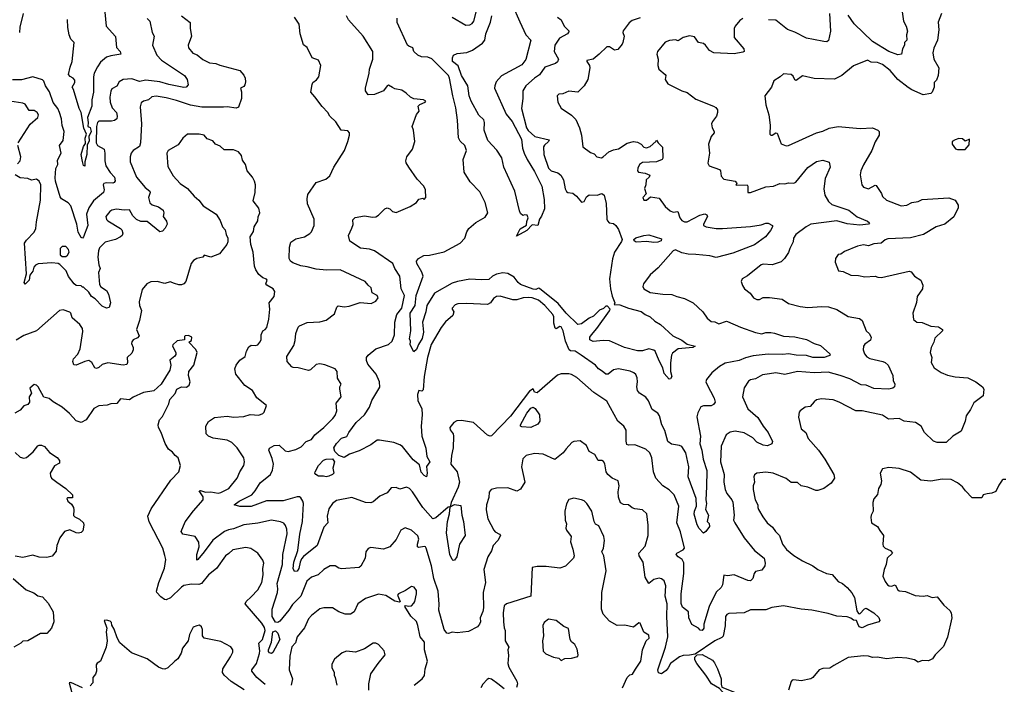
# Model space of a CAD drawing. Extents: x 1246230 to 1426786, y 660032 to 763141.
# Tile 237 of 256: x 1308741 to 1316493, y 732812 to 738045. Entities that reach past the tile are written whole.
import ezdxf

# ---------------------------------------------------------------- set-up
doc = ezdxf.new("R2010")
doc.units = 0

msp = doc.modelspace()

# ---------------------------------------------------------------- linework, layer by layer
at = {"layer": '0CON10XD'}
for points in [[(1308768.8, 738095), (1308742.2, 737987.8), (1308739.5, 737945)], [(1309410.5, 738105), (1309423.3, 737995), (1309495, 737913.3), (1309504.3, 737825.7), (1309532.9, 737795), (1309538, 737775), (1309457.9, 737762.1), (1309425, 737750.8), (1309378.3, 737711.7), (1309354.6, 737675.4), (1309328.6, 737625), (1309321.4, 737595), (1309322.6, 737475), (1309309.1, 737415), (1309308.6, 737365), (1309276.2, 737275), (1309281.8, 737235), (1309278.8, 737205), (1309295, 737196.7), (1309304.5, 737165), (1309286.7, 737125), (1309287.7, 737092.3), (1309271.4, 737058.6), (1309270.8, 736985), (1309254.3, 736925), (1309255, 736892.5), (1309245, 736896.7), (1309235, 736928.6), (1309226.2, 736985), (1309245, 737047.3), (1309260, 737070), (1309256.5, 737113.5), (1309266.7, 737143.3), (1309247.5, 737192.5), (1309225.2, 737315.2), (1309210.4, 737345), (1309165.7, 737495.7), (1309153.8, 737515), (1309175, 737550), (1309175, 737570), (1309162.5, 737585), (1309138.3, 737598.3), (1309126.7, 737615), (1309139.1, 737670.9), (1309154.7, 737715), (1309169.1, 737865), (1309143.3, 737893.3), (1309131.8, 737925), (1309120, 737985), (1309116.9, 738046.9)], [(1315997.5, 738095), (1315971.4, 738025), (1315976.5, 737965), (1315966.4, 737883.6), (1315939.1, 737820.9), (1315930.8, 737785), (1315937.1, 737735), (1315976.5, 737665), (1315973.2, 737606.8), (1315959.7, 737570.3), (1315939.5, 737550.5), (1315940.6, 737515), (1315925.6, 737474.4), (1315915, 737464.3), (1315855, 737452.5), (1315765, 737492.5), (1315735, 737511.8), (1315655, 737573.5), (1315595, 737646.5), (1315535, 737691.4), (1315495, 737708.8), (1315445, 737711.2), (1315415, 737726), (1315306.8, 737683.2), (1315213.8, 737605), (1315155, 737578.1), (1314995, 737582.5), (1314905, 737602.5), (1314855, 737567.5), (1314845, 737572.5), (1314830.3, 737600.3), (1314815, 737614), (1314755, 737620), (1314727.5, 737595), (1314677.5, 737565), (1314660, 737515), (1314607.5, 737445), (1314616, 737375), (1314640, 737295), (1314650, 737215), (1314646.7, 737145), (1314655, 737136.7), (1314665, 737136.7), (1314695, 737153.3), (1314705, 737152.5), (1314737, 737067), (1314775, 737053.3), (1314795, 737053.8), (1315014.5, 737155.5), (1315065, 737168.2), (1315115, 737191.1), (1315185, 737203.1), (1315357.9, 737187.9), (1315455, 737192.9), (1315496.7, 737175), (1315508.8, 737165), (1315508, 737135), (1315475, 737083.8), (1315448.9, 737015), (1315385, 736903.8), (1315364.4, 736855), (1315359.2, 736825), (1315372, 736745), (1315385, 736726.2), (1315425, 736713.8), (1315475, 736742.5), (1315485, 736740), (1315526.2, 736676.2), (1315535, 736652.5), (1315564.6, 736624.6), (1315679.7, 736579.7), (1315725, 736584.4), (1315766, 736605), (1315815, 736613.3), (1315845, 736629.5), (1316055, 736642), (1316105, 736624.2), (1316130, 736585), (1316128.5, 736565), (1316096.3, 736493.7), (1316025.7, 736434.3), (1315956.4, 736413.6), (1315856.4, 736353.6), (1315755, 736327.1), (1315575, 736319.1), (1315555, 736311.5), (1315522.5, 736285), (1315465, 736280.8), (1315425, 736264.3), (1315385, 736272.5), (1315337.7, 736262.3), (1315235, 736221.2), (1315205, 736200), (1315185, 736196.7), (1315163.8, 736165), (1315161.2, 736135), (1315187, 736067), (1315225, 736063.3), (1315283.4, 736033.4), (1315345, 736031.9), (1315395, 736020.6), (1315475, 736025.8), (1315497, 736017), (1315525, 736016.7), (1315745, 736064.3), (1315760.5, 736060.5), (1315786.2, 736025), (1315835, 735994.2), (1315851.4, 735955), (1315848.1, 735925), (1315807.7, 735865), (1315800.6, 735819.4), (1315772, 735735), (1315778.8, 735685), (1315804.2, 735664.2), (1315845, 735662), (1315915, 735633.3), (1315975, 735627.5), (1316007, 735607), (1316007.5, 735595), (1315945, 735537.5), (1315937.5, 735505), (1315918, 735465), (1315908, 735425), (1315921.2, 735385), (1315916, 735345), (1315942, 735305), (1315995, 735268.6), (1316045, 735247.1), (1316105, 735234.5), (1316205, 735226), (1316268.8, 735195), (1316321.2, 735155), (1316332, 735135), (1316326.1, 735083.9), (1316252.7, 735027.3), (1316228, 734975), (1316193.9, 734926.1), (1316184.3, 734885), (1316153.3, 734806.7), (1316088, 734765), (1316035, 734715.8), (1315965, 734717.3), (1315935, 734726.7), (1315865, 734793.8), (1315837.1, 734845), (1315795, 734874.3), (1315705, 734884.2), (1315665, 734904), (1315580.7, 734900.7), (1315535, 734932.2), (1315374.3, 734964.3), (1315325, 734965.6), (1315193.9, 735033.9), (1315145, 735051.9), (1315055, 735060), (1315015, 735052.2), (1314995, 735036.9), (1314965, 734999.2), (1314925, 734993.8), (1314885, 734966.7), (1314876.7, 734955), (1314872, 734915), (1314895, 734823.3), (1314931.4, 734795), (1314947.9, 734747.9), (1315030, 734655), (1315080.8, 734585), (1315150, 734465), (1315156, 734435), (1315129.2, 734395), (1315072.5, 734355), (1315025, 734338.1), (1315007.9, 734337.9), (1314945, 734365.6), (1314895, 734375.6), (1314865, 734400.5), (1314815, 734401.1), (1314775, 734433.3), (1314673.3, 734475), (1314615, 734481.9), (1314545.8, 734474.2), (1314527.5, 734462.5), (1314520, 734445), (1314527.5, 734405), (1314515.8, 734375), (1314517, 734347), (1314531.9, 734265), (1314552.9, 734225), (1314551.9, 734205), (1314558.9, 734188.9), (1314591.1, 734131.1), (1314626, 734085), (1314668.7, 734048.7), (1314692.5, 734015), (1314724.3, 733985), (1314746.9, 733915), (1314777.5, 733875), (1314835, 733825.8), (1314903.4, 733783.4), (1314985.5, 733745.5), (1315023.8, 733715), (1315093.6, 733683.6), (1315137, 733677), (1315185, 733621.4), (1315218.8, 733605), (1315256, 733575), (1315293, 733533), (1315314.2, 733495), (1315330.7, 733390.7), (1315345, 733370), (1315355, 733367.5), (1315393.5, 733406.5), (1315405, 733410.8), (1315466.2, 733375), (1315505, 733338), (1315512.5, 733315), (1315505, 733304.2), (1315415, 733278.8), (1315375, 733258), (1315351.2, 733265), (1315339.2, 733289.2), (1315330, 733315), (1315305, 733316.7), (1315283.8, 733333.8), (1315255, 733343.8), (1315175, 733348.9), (1315105, 733370.8), (1314977, 733397), (1314893.8, 733405), (1314755, 733430), (1314662.6, 733417.4), (1314615, 733399.6), (1314495, 733399.5), (1314444.5, 733374.5), (1314325, 733368.9), (1314308.7, 733361.3), (1314297.5, 733345), (1314295, 733272.5), (1314278.5, 733191.5), (1314270, 733180), (1314212.9, 733155), (1314059.2, 733050.8), (1314015, 733040.6), (1313965, 733040), (1313935, 733029.1), (1313866.2, 732975), (1313847.6, 732942.4), (1313830.2, 732919.8), (1313795, 732895.3), (1313771.7, 732901.7), (1313765.6, 732925.6), (1313825.4, 733104.6), (1313844.2, 733185), (1313836.2, 733345), (1313838.9, 733445), (1313823.5, 733505), (1313828.8, 733588.8), (1313815, 733626.2), (1313795, 733644), (1313775, 733647.1), (1313735, 733637.5), (1313695, 733606.7), (1313666.3, 733656.3), (1313650.6, 733775), (1313618.8, 733825), (1313615.8, 733845), (1313665, 733901.2), (1313687.9, 733985), (1313688.5, 734065), (1313679.5, 734155), (1313645, 734186.2), (1313583.6, 734193.6), (1313562.7, 734202.7), (1313535, 734225.8), (1313495, 734227.8), (1313471.8, 734241.8), (1313454.5, 734285.5), (1313451.9, 734328.1), (1313460, 734375), (1313453.8, 734415), (1313405, 734434.3), (1313370.8, 734465), (1313358.1, 734485), (1313347.6, 734547.6), (1313337.5, 734567.5), (1313325, 734573.8), (1313295, 734574), (1313270.5, 734620.5), (1313223.8, 734645), (1313205, 734693.8), (1313155, 734728.8), (1313105, 734723.3), (1313087.5, 734715), (1313042.5, 734667.5), (1313021.2, 734635), (1312955, 734582), (1312863.4, 734623.4), (1312795, 734628.9), (1312730, 734615), (1312703.4, 734586.6), (1312692.2, 734525), (1312719.1, 734405), (1312685, 734350), (1312655, 734332.5), (1312585, 734360.6), (1312495.4, 734355.4), (1312454, 734345), (1312436.9, 734325), (1312434.4, 734284.4), (1312415.8, 734225), (1312413.3, 734185), (1312427.1, 734115), (1312472.9, 734025), (1312485, 734012), (1312520, 733995), (1312526.2, 733985), (1312506, 733945), (1312468.1, 733905), (1312455, 733862.5), (1312427.5, 733815), (1312395.6, 733715), (1312408.9, 733615), (1312390, 733535), (1312393.1, 733415), (1312387.5, 733385), (1312366, 733335), (1312368.6, 733305), (1312361.4, 733285), (1312345.4, 733264.6), (1312275, 733227.5), (1312185, 733217.5), (1312145, 733222.5), (1312118.5, 733211.5), (1312105, 733214.4), (1312084.5, 733244.5), (1312041.5, 733395), (1312043.8, 733443.8)], [(1312145, 738064.4), (1312255, 738002.9), (1312285.3, 738004.7), (1312304.6, 738015.4), (1312316.6, 738033.4), (1312342.1, 738135)], [(1312618.2, 738165), (1312679, 738029), (1312725.4, 737925.4), (1312764.3, 737885), (1312725, 737730.8), (1312695, 737690), (1312535, 737602.7), (1312493.4, 737556.6), (1312481, 737525), (1312480.3, 737505), (1312570.4, 737300.4), (1312617.4, 737245), (1312691.3, 737105), (1312698.7, 737035), (1312712.7, 736995), (1312735.5, 736945), (1312795, 736850.6), (1312851.9, 736735), (1312869.7, 736630.3), (1312873, 736557), (1312850.7, 736499.3), (1312832.5, 736475), (1312820, 736425), (1312775, 736429.2), (1312735, 736385.8), (1312652, 736342), (1312681.1, 736398.9), (1312731.4, 736428.6), (1312732.9, 736457.1), (1312743.3, 736485), (1312737, 736507), (1312715, 736510), (1312703, 736503), (1312685, 736520), (1312675, 736540), (1312640, 736695), (1312552.5, 736885), (1312537.7, 736957.7), (1312497, 737017), (1312428.2, 737095), (1312398.2, 737175), (1312401.4, 737235), (1312395, 737257.5), (1312355, 737292.9), (1312295, 737404.2), (1312279.1, 737445), (1312269, 737525), (1312220.7, 737605), (1312192.8, 737682.8), (1312149.5, 737715), (1312148.5, 737745), (1312157.5, 737765), (1312185, 737780), (1312261.7, 737788.3), (1312305, 737805.7), (1312385, 737860), (1312404.5, 737885), (1312410, 737935), (1312448.1, 738025), (1312459.6, 738075)], [(1315117.1, 738095), (1315125.6, 737955), (1315109.1, 737880.9), (1315095, 737872.2), (1315072.8, 737872.8), (1314991.7, 737888.3), (1314935, 737901.2), (1314845, 737947.6), (1314785, 737967.6), (1314695, 738040.8), (1314635.5, 738045.5)], [(1315686.1, 738125), (1315700.5, 738035), (1315720, 737995), (1315730, 737955), (1315724.2, 737925), (1315726, 737885), (1315707.5, 737865), (1315706.4, 737843.6), (1315691.2, 737815), (1315683.3, 737775), (1315655, 737769.4), (1315585, 737793.8), (1315455, 737874.6), (1315312, 738012), (1315265, 738080.9)], [(1309766.1, 738033.9), (1309783.8, 737945), (1309801.2, 737915), (1309786.5, 737845), (1309822.2, 737765), (1309856.7, 737726.7), (1310037.8, 737605), (1310060.6, 737575), (1310068.3, 737531.7), (1310052.5, 737515), (1310035, 737510.8), (1309914.7, 737535.3), (1309845, 737556.2), (1309735, 737569.1), (1309685, 737559.7), (1309625, 737578.8), (1309555, 737575.6), (1309525.7, 737555), (1309507, 737523), (1309468, 737502), (1309458.6, 737481.4), (1309452.4, 737435), (1309454.7, 737394.7), (1309470.7, 737350.7), (1309502.5, 737315), (1309509.2, 737285), (1309505.8, 737265), (1309488, 737252), (1309463.9, 737246.1), (1309364.9, 737245.1), (1309354.6, 737235), (1309346.4, 737205), (1309343.3, 737075), (1309355, 737053.5), (1309407.7, 737025), (1309412.8, 736995), (1309410.5, 736935), (1309420.9, 736895), (1309453.3, 736843.2), (1309489.1, 736805), (1309493.5, 736776.5), (1309486.3, 736763.7), (1309475, 736758.1), (1309425, 736760), (1309403.8, 736755), (1309398, 736745), (1309407.5, 736705), (1309400, 736685), (1309321.9, 736618.1), (1309285.9, 736565), (1309266.8, 736513.2), (1309276.8, 736425), (1309242.9, 736335), (1309235, 736325.8), (1309225, 736329.2), (1309203.1, 736373.1), (1309190.6, 736435), (1309145, 736579.6), (1309124.1, 736604.1), (1309071.9, 736635), (1309060.5, 736650.5), (1309022.5, 736775), (1309020.5, 736799.5), (1309025, 736873.8), (1309042.7, 736905), (1309039.7, 736940.3), (1309067.8, 736995), (1309054.4, 737055), (1309083.7, 737095), (1309091.5, 737165), (1309075, 737212.5), (1309071.1, 737265), (1309055.8, 737315.8), (1309042.9, 737345), (1309005, 737393.3), (1308975, 737477.8), (1308944.7, 737525), (1308931.7, 737561.7), (1308921.1, 737571.1), (1308845, 737596.7), (1308755, 737570.8), (1308685, 737572.7)], [(1310014.3, 738075), (1310083.2, 738023.2), (1310083.5, 737975), (1310094, 737915), (1310068.2, 737845), (1310070, 737825), (1310105, 737782.2), (1310137.6, 737767.6), (1310182.8, 737732.8), (1310234.6, 737704.6), (1310285, 737700.6), (1310316.9, 737686.9), (1310474.6, 737644.6), (1310505, 737608.6), (1310516.4, 737585), (1310520, 737555), (1310515, 737533.3), (1310505, 737520), (1310480, 737505), (1310488.3, 737478.3), (1310487.7, 737425), (1310463.1, 737356.9), (1310445, 737349.5), (1310375, 737360), (1310345, 737357.8), (1310175, 737355.5), (1310085, 737372.1), (1309975, 737410.2), (1309895, 737430.4), (1309815, 737442.3), (1309782.9, 737437.1), (1309756.1, 737413.9), (1309715, 737404.6), (1309699, 737391), (1309691, 737359), (1309700.7, 737225), (1309693.7, 737075), (1309683.4, 737046.6), (1309635.6, 737015), (1309620, 736995), (1309611.5, 736965), (1309612.2, 736925), (1309661.2, 736805), (1309728.9, 736725), (1309765.6, 736695), (1309769.4, 736685), (1309755.5, 736645), (1309765, 736604), (1309785, 736587.1), (1309835, 736570.8), (1309870, 736545), (1309877.5, 736525), (1309870, 736495), (1309898.3, 736458.3), (1309903.3, 736435), (1309886.2, 736405), (1309865, 736380), (1309845, 736373.8), (1309745, 736455.8), (1309695, 736456.7), (1309661.2, 736471.2), (1309632, 736502), (1309605, 736547.5), (1309565, 736545.5), (1309503.2, 736553.2), (1309466.7, 736545), (1309450, 736535), (1309420, 736495), (1309425, 736473.3), (1309435, 736462), (1309535, 736402), (1309545, 736390), (1309552.2, 736365), (1309548.1, 736345), (1309535, 736334.4), (1309495, 736314.5), (1309415.5, 736294.5), (1309371.1, 736248.9), (1309360.7, 736225), (1309356.9, 736175), (1309364.1, 736114.1), (1309374.2, 736085), (1309361.1, 736055), (1309369.5, 735959.5), (1309381.2, 735941.2), (1309425, 735914), (1309441.9, 735885), (1309457.1, 735815), (1309445, 735780), (1309425, 735773.8), (1309390.8, 735790.8), (1309335, 735847.5), (1309307, 735867), (1309285, 735900), (1309245, 735940), (1309235, 735940), (1309225, 735950), (1309185, 735952.5), (1309170, 735965), (1309125, 736023.8), (1309107.5, 736067.5), (1309058.7, 736118.7), (1309045, 736126), (1308995, 736131.4), (1308887.3, 736122.7), (1308866.9, 736113.1), (1308853.8, 736096.2), (1308844.3, 736065), (1308820.8, 736035), (1308815, 735993.8), (1308785, 735962.5), (1308777.5, 735975), (1308794.8, 736045), (1308779.6, 736285), (1308795, 736310.6), (1308856.4, 736373.6), (1308869.3, 736400.7), (1308873.3, 736453.3), (1308905.4, 736625), (1308906.9, 736745), (1308895, 736774), (1308875, 736788.6), (1308835, 736783.1), (1308804.7, 736794.7), (1308745, 736799.4), (1308705, 736824)], [(1309745.4, 738055.4), (1309766.1, 738033.9)], [(1312220.6, 734890.6), (1312183.8, 734886.2), (1312160, 734875), (1312127.1, 734835), (1312131.4, 734815), (1312153.3, 734785), (1312156.4, 734765), (1312153.9, 734675), (1312141.1, 734615), (1312136.6, 734546.6), (1312184.5, 734485), (1312202.9, 734405), (1312192.2, 734365), (1312137.5, 734245), (1312130, 734210), (1312165, 734227.5), (1312215, 734220), (1312221.5, 734145), (1312234.6, 734095), (1312249.1, 733985), (1312204.5, 733915), (1312183.3, 733815), (1312165, 733790.8), (1312155, 733788), (1312145, 733794), (1312129.1, 733835), (1312102.1, 734005), (1312109.4, 734095), (1312124.2, 734155.8), (1312130, 734210), (1312115, 734207.5), (1312017.9, 734122.1), (1311994.7, 734114.7), (1311915, 734205.6), (1311835, 734327.5), (1311810, 734355), (1311785.5, 734365.5), (1311735, 734350), (1311705, 734362), (1311665, 734358.8), (1311635, 734321.2), (1311576.3, 734293.7), (1311525, 734250), (1311505, 734241.1), (1311463.9, 734243.9), (1311355, 734283.3), (1311235, 734259.4), (1311205, 734235.8), (1311175, 734193.3), (1311163.1, 734135), (1311167.1, 734085), (1311135, 734050), (1311083.8, 733905), (1310975, 733818), (1310960.9, 733799.1), (1310948.6, 733775), (1310938.7, 733725), (1310925, 733702.5), (1310905, 733700), (1310895.4, 733725), (1310900.9, 733775), (1310931.3, 733865), (1310946.2, 733995), (1310967.3, 734095), (1310976.7, 734235), (1310971.8, 734255), (1310955, 734281.1), (1310945, 734288.5), (1310925, 734288.8), (1310815, 734256.9), (1310685, 734256.9), (1310565, 734211.7), (1310475, 734211.8), (1310431.2, 734225), (1310468.9, 734255), (1310570, 734305), (1310595.8, 734335), (1310635, 734398.8), (1310715.3, 734464.7), (1310732.6, 734497.4), (1310739.1, 734545), (1310730.1, 734590.1), (1310701.9, 734655), (1310707.8, 734672.2), (1310745, 734691.9), (1310785, 734694.4), (1310831.2, 734651.2), (1310855, 734644.4), (1310915, 734660.4), (1310958.7, 734681.3), (1310996.9, 734723.1), (1311039.5, 734740.5), (1311065, 734777.1), (1311135.7, 734835), (1311206.2, 734905), (1311225, 734930), (1311238.9, 734965), (1311233.6, 735026.4), (1311272.5, 735075), (1311262.5, 735135), (1311262.5, 735155), (1311272.5, 735175), (1311243.2, 735223.2), (1311239.7, 735275), (1311225.4, 735295), (1311145, 735328.4), (1311105, 735336.8), (1311075, 735329.5), (1311030.3, 735289.7), (1311016.2, 735283.8), (1310935, 735304.3), (1310895, 735306.9), (1310883.2, 735313.2), (1310847.8, 735355), (1310843.3, 735393.3), (1310898.9, 735481.1), (1310910.8, 735519.2), (1310915.6, 735575), (1310935, 735623.3), (1310945.6, 735634.4), (1311005, 735661.2), (1311105, 735665.6), (1311155, 735678.6), (1311219.4, 735730.6), (1311237.6, 735782.4), (1311248.7, 735791.3), (1311295, 735784.3), (1311335, 735789.2), (1311420.9, 735819.1), (1311509.7, 735810.3), (1311545, 735828), (1311564, 735855), (1311555, 735873.8), (1311516.7, 735895), (1311507.5, 735935), (1311484.1, 735954.1), (1311462.5, 735985), (1311265, 736075.8), (1311157.7, 736072.3), (1311075, 736080), (1311005, 736100), (1310955, 736106.8), (1310890.9, 736130.9), (1310872.5, 736145), (1310861.8, 736165), (1310865.6, 736255), (1310876.6, 736293.4), (1310915, 736320.5), (1310983.3, 736336.7), (1311025, 736362.5), (1311037.8, 736375), (1311060.5, 736425), (1311058.5, 736475), (1311008.5, 736595), (1311004.3, 736635), (1311010.9, 736669.1), (1311075, 736763.8), (1311151.2, 736788.8), (1311183.3, 736815), (1311215.8, 736885), (1311297.8, 737015), (1311325.7, 737085), (1311337.7, 737135), (1311336.9, 737155), (1311325, 737170.9), (1311272, 737175), (1311230.3, 737240.3), (1311184, 737285), (1311168, 737315), (1311122.6, 737362.6), (1311065, 737438.6), (1311034.2, 737475), (1311043.8, 737536.2), (1311050, 737550), (1311078.3, 737571.7), (1311095.7, 737595), (1311113.3, 737685), (1311095, 737727.5), (1311044.1, 737744.1), (1311005, 737827.5), (1310975, 737847.5), (1310950, 737935), (1310940.8, 738010.8), (1310905.8, 738065)], [(1313625, 738059.2), (1313562.3, 738037.7), (1313539.1, 738020.9), (1313491.2, 737958.8), (1313490, 737945), (1313501.2, 737915), (1313489.7, 737865), (1313485, 737851.4), (1313449.5, 737810.5), (1313425, 737805.5), (1313385, 737832.3), (1313365, 737831.1), (1313302.5, 737775), (1313255.6, 737734.4), (1313207.5, 737725), (1313206.7, 737715), (1313228, 737685), (1313230.6, 737665), (1313214.5, 737575), (1313186.4, 737523.6), (1313135, 737475.6), (1313065, 737483.8), (1313017.3, 737462.7), (1312985, 737458.1), (1312974, 737445), (1312977.5, 737395), (1313005, 737350), (1313085, 737294.4), (1313119.5, 737259.5), (1313148.5, 737195), (1313164.3, 737135), (1313174.3, 737044.3), (1313235, 737000), (1313265, 736990), (1313285.8, 736965.8), (1313321.2, 736958.8), (1313335.5, 736964.5), (1313380, 737005), (1313415, 737021.1), (1313455, 737028.6), (1313525, 737074.2), (1313575, 737085.8), (1313605, 737081.2), (1313634.1, 737064.1), (1313655, 737041.2), (1313675, 737035.8), (1313705, 737046), (1313750, 737085), (1313755, 737097.5), (1313767.5, 737075), (1313800.9, 737040.9), (1313804.2, 736955.8), (1313799.2, 736945), (1313755, 736925.5), (1313645, 736921.5), (1313620.9, 736905), (1313607.5, 736875), (1313606, 736855), (1313614.4, 736844.4), (1313665, 736837.1), (1313701.7, 736821.7), (1313696.7, 736805), (1313674, 736785), (1313671.2, 736745), (1313661.2, 736715), (1313672.5, 736675), (1313647.5, 736645), (1313655, 736623.3), (1313675, 736623.3), (1313708.3, 736651.7), (1313775, 736640), (1313823.6, 736573.6), (1313861.3, 736541.3), (1313885, 736530.5), (1313923.9, 736533.9), (1313938.5, 736485), (1313954.8, 736464.8), (1313975, 736452.8), (1313995, 736454.3), (1314095.7, 736505), (1314135, 736516.7), (1314150, 736510), (1314155.6, 736495), (1314124.4, 736434.4), (1314126, 736425), (1314145, 736415.5), (1314225, 736402.5), (1314275, 736401.8), (1314495, 736416.5), (1314579.1, 736430.9), (1314615, 736444.2), (1314635, 736444), (1314668.8, 736425), (1314669.2, 736415), (1314651.1, 736385), (1314611.9, 736335), (1314525, 736272.5), (1314355, 736207.5), (1314225, 736173.6), (1314175, 736185.3), (1314065, 736197.8), (1314005, 736198.4), (1313955, 736210.7), (1313905, 736232.5), (1313885, 736225.2), (1313768, 736092), (1313705, 736035.2), (1313652.4, 735965), (1313648.2, 735945), (1313656, 735925), (1313705, 735898.5), (1313805, 735882.9), (1313875, 735880.8), (1313914.2, 735865.8), (1313975, 735851.1), (1314042.5, 735815), (1314120, 735745), (1314153.3, 735695), (1314185, 735670), (1314215, 735666.2), (1314245, 735650.8), (1314305, 735670.5), (1314315, 735668.9), (1314415, 735623.1), (1314533.4, 735583.4), (1314585, 735572.9), (1314615, 735582), (1314655, 735582.5), (1314685, 735577.8), (1314755, 735552.3), (1314845, 735548.5), (1314936.4, 735526.4), (1314995, 735496), (1315045, 735479.2), (1315120.6, 735415), (1315121.4, 735405), (1315112.6, 735397.4), (1315075, 735386.8), (1314985, 735386.5), (1314935, 735400), (1314855, 735402.6), (1314795, 735415.4), (1314750.6, 735409.4), (1314635, 735411.9), (1314515, 735398.6), (1314456.2, 735383.8), (1314405, 735362.3), (1314295, 735340.7), (1314249.5, 735315), (1314189.2, 735265), (1314147.5, 735212.5), (1314144.4, 735195), (1314150.5, 735175), (1314208.5, 735065), (1314215.7, 735034.3), (1314203.3, 735015), (1314184.4, 735005.6), (1314125, 735005.6), (1314103.5, 734996.5), (1314078.9, 734951.1), (1314071.2, 734918.8), (1314100.6, 734765), (1314094.7, 734705), (1314112, 734655), (1314122, 734585), (1314150.3, 734495), (1314147.3, 734367.3), (1314142.9, 734265), (1314148.6, 734235), (1314139.5, 734189.5), (1314163, 734143), (1314152.5, 734095), (1314168.4, 734078.4), (1314170.9, 734055), (1314142.5, 734015), (1314125, 734002.5), (1314090.3, 734040.3), (1314075, 734067.5), (1314050.7, 734150.7), (1314052.7, 734175), (1314070, 734215), (1314065.9, 734275), (1314003.6, 734445), (1314010.3, 734525), (1313985, 734634.2), (1313953.5, 734685), (1313935, 734693.3), (1313872.5, 734702.5), (1313844.1, 734725), (1313820.4, 734810.4), (1313797.8, 734855), (1313777.9, 734925), (1313765, 734946), (1313721.1, 734975), (1313691.2, 735045), (1313671.9, 735071.9), (1313620, 735105), (1313605.8, 735125.8), (1313599.2, 735155), (1313605.8, 735195), (1313603.8, 735225), (1313592.3, 735252.3), (1313576.7, 735265), (1313548.3, 735278.3), (1313455, 735297.1), (1313415, 735287.1), (1313375, 735253.1), (1313355, 735253.1), (1313328, 735278), (1313297.5, 735295), (1313275, 735325.6), (1313162, 735405), (1313115, 735434.5), (1313077.8, 735437.8), (1313066, 735445), (1313038.6, 735515), (1313020.8, 735595), (1313005, 735626.7), (1312995, 735630), (1312965, 735612.5), (1312956.7, 735616.7), (1312945.7, 735655), (1312947.5, 735705), (1312939.1, 735725), (1312876.8, 735795), (1312825, 735836.1), (1312775, 735855.6), (1312745, 735858.6), (1312705, 735855.3), (1312655, 735840.4), (1312625, 735840), (1312525, 735868.1), (1312495, 735864.6), (1312471.1, 735848.9), (1312448.9, 735815), (1312425, 735802.3), (1312258.2, 735811.8), (1312191.7, 735808.3), (1312170.2, 735799.8), (1312146, 735775), (1312146.2, 735765), (1312160, 735745), (1312152, 735715), (1312094.6, 735665.4), (1312058.9, 735621.1), (1311981.9, 735488.1), (1311951.5, 735385), (1311927, 735235), (1311918.5, 735131.5), (1311908.3, 735121.7), (1311882.5, 735125), (1311873.1, 735095), (1311876.7, 735045), (1311907.2, 734985), (1311911.2, 734935), (1311902.7, 734845), (1311906.4, 734765), (1311937.6, 734672.4), (1311945.6, 734605.6), (1311969.2, 734565), (1311943.1, 734526.9), (1311950, 734475), (1311943, 734447), (1311925, 734456.7), (1311902.7, 734482.7), (1311889.1, 734539.1), (1311839.3, 734579.3), (1311755.2, 734685.2), (1311735, 734699.1), (1311687, 734717), (1311575, 734735.4), (1311555, 734733.8), (1311505, 734697.8), (1311415, 734651.8), (1311338, 734625), (1311295, 734597.3), (1311253.3, 734613.3), (1311223.3, 734645), (1311215.5, 734675), (1311235, 734709.4), (1311275, 734749.6), (1311316.7, 734763.3), (1311332.5, 734795), (1311390.9, 734875), (1311455, 734933.8), (1311495.3, 734995), (1311513, 735047), (1311545, 735098.8), (1311576.8, 735153.2), (1311574.4, 735195), (1311547.1, 735255), (1311483.1, 735333.1), (1311472.3, 735362.3), (1311472.9, 735385), (1311485.2, 735404.8), (1311545, 735454), (1311645, 735488.6), (1311673.1, 735515), (1311691.1, 735565), (1311694.6, 735665), (1311710, 735725), (1311751.1, 735775), (1311771.4, 735875), (1311744.6, 735925), (1311734.5, 736025), (1311695, 736086.2), (1311680, 736125), (1311535, 736224.4), (1311495, 736237.7), (1311425, 736246.4), (1311340.3, 736300.3), (1311331.2, 736345), (1311356.7, 736403.3), (1311366.1, 736433.9), (1311365, 736470), (1311382.5, 736487.5), (1311455, 736500.8), (1311520.3, 736490.3), (1311544.1, 736494.1), (1311565, 736505.8), (1311615, 736556), (1311635, 736563.3), (1311656.1, 736556.1), (1311676.4, 736536.4), (1311705, 736526.2), (1311815, 736573.8), (1311865, 736606.7), (1311885, 736633.3), (1311915, 736640), (1311925, 736630), (1311940, 736645), (1311936.7, 736705), (1311922.5, 736735), (1311870.9, 736790.9), (1311803.8, 736885), (1311785, 736917.5), (1311782, 736935), (1311790, 736965), (1311834.4, 737025.6), (1311852.5, 737085), (1311842.5, 737175), (1311832, 737205), (1311865, 737300), (1311886.2, 737325), (1311877.5, 737365), (1311892.3, 737377.7), (1311933.3, 737395), (1311938, 737405), (1311920, 737415), (1311845, 737421.2), (1311817.5, 737435), (1311785, 737467.5), (1311750.7, 737490.7), (1311695, 737502), (1311677.5, 737512.5), (1311645, 737529.5), (1311634.5, 737525), (1311605, 737485.8), (1311535, 737456.2), (1311484.1, 737454.1), (1311464.2, 737484.2), (1311463.1, 737505), (1311492.5, 737625), (1311495, 737656.7), (1311520.9, 737735), (1311521.5, 737795), (1311445.6, 737915), (1311330.6, 738045), (1311314, 738075)], [(1312976.7, 738065), (1313004, 738045), (1313028, 737995), (1313066, 737955), (1313053.3, 737935), (1312991.1, 737898.9), (1312953.3, 737845), (1312948.6, 737795), (1312982.5, 737735), (1312976.5, 737713.5), (1312960.1, 737699.9), (1312875, 737671.1), (1312835, 737611.8), (1312794, 737586), (1312725, 737524.3), (1312701.2, 737485), (1312701.5, 737425), (1312691.9, 737345), (1312730.3, 737195), (1312745, 737172.9), (1312798.1, 737125), (1312908.7, 737098.7), (1312905.7, 737085), (1312872, 737058), (1312864.1, 737044.1), (1312867, 736985), (1312903.6, 736875), (1312925, 736854.6), (1312978.8, 736838.8), (1313002.1, 736822.1), (1313023.6, 736783.6), (1313035, 736713.3), (1313045, 736692.9), (1313057.5, 736685), (1313095, 736679.6), (1313125.2, 736655.2), (1313165, 736609.6), (1313185, 736614.4), (1313205, 736651.8), (1313225, 736666.8), (1313287.3, 736662.7), (1313325, 736677.5), (1313343.6, 736663.6), (1313357.7, 736597.7), (1313364.6, 736475), (1313370.3, 736460.3), (1313382.5, 736445), (1313415, 736441.2), (1313435, 736425.8), (1313455, 736393.1), (1313484.1, 736315), (1313479.9, 736300.1), (1313424.2, 736215.7), (1313407.5, 736162.5), (1313384.2, 736005), (1313392.2, 735925), (1313405, 735868.8), (1313427.5, 735815), (1313421.7, 735801.7), (1313465, 735800.9), (1313534.3, 735774.3), (1313635, 735746.7), (1313665, 735724.5), (1313706, 735706), (1313742.7, 735672.7), (1313785, 735645.8), (1313884, 735555), (1313955, 735522.5), (1313995, 735490), (1314060, 735475), (1314040, 735465), (1313925, 735453.8), (1313880.6, 735419.4), (1313872.5, 735405), (1313865.8, 735344.2), (1313865.6, 735275), (1313874.4, 735235), (1313865, 735217.5), (1313855, 735214.2), (1313815, 735260), (1313805.5, 735305), (1313775, 735359.5), (1313745, 735434.3), (1313735, 735444.4), (1313695, 735454.6), (1313645, 735437.9), (1313605, 735437.7), (1313503.2, 735463.2), (1313385, 735515.6), (1313335, 735520.5), (1313255, 735512.3), (1313231.2, 735525), (1313231, 735545), (1313241.9, 735565), (1313286, 735614), (1313385, 735752.5), (1313390, 735765), (1313370, 735790), (1313355, 735788.8), (1313338.3, 735771.7), (1313305, 735757.7), (1313258.2, 735711.8), (1313225, 735695.5), (1313165, 735649.3), (1313135.8, 735645), (1313044.7, 735735), (1312979.9, 735809.9), (1312835, 735928), (1312825, 735931.1), (1312805, 735920.6), (1312785, 735923.4), (1312685, 735959.4), (1312665.3, 735975), (1312635, 736017.5), (1312585, 736045.7), (1312545, 736051.8), (1312495, 736040.4), (1312465, 736026.7), (1312435, 736000.4), (1312375, 735997.5), (1312285, 736003.3), (1312186.9, 735985), (1312145, 735970), (1312007.3, 735892.7), (1311946.6, 735795), (1311937.8, 735745), (1311912.2, 735665), (1311920.6, 735585), (1311908.8, 735535), (1311881.1, 735488.9), (1311865, 735447.5), (1311845, 735431.2), (1311816, 735485), (1311817.5, 735515), (1311811.2, 735531.2), (1311821.5, 735595), (1311814.4, 735734.4), (1311854.8, 735795.2), (1311862.7, 735875), (1311917.8, 736025), (1311908.1, 736058.1), (1311867.1, 736125), (1311866, 736145), (1311880, 736165), (1311922.4, 736187.6), (1311968.3, 736191.7), (1312083, 736217), (1312208, 736285), (1312245, 736324), (1312261.1, 736375), (1312278.4, 736401.6), (1312332.7, 736447.3), (1312405, 736490), (1312425.8, 736525), (1312405.6, 736605), (1312365, 736691.2), (1312288.7, 736768.7), (1312241.4, 736845), (1312233.1, 736945), (1312258.6, 737015), (1312245, 737053.8), (1312208.1, 737088.1), (1312196.7, 737115), (1312189.1, 737255), (1312175, 737352.5), (1312150.8, 737445), (1312126, 737586), (1312117, 737607), (1311985, 737736), (1311955, 737751.2), (1311905, 737754), (1311875, 737766), (1311843.8, 737795), (1311836.2, 737825), (1311805.6, 737835.6), (1311795, 737846), (1311713.6, 738023.6), (1311713.6, 738056.4)], [(1314435, 738055.7), (1314412, 738038), (1314374, 737995), (1314365.7, 737975), (1314367.1, 737905), (1314442.5, 737815), (1314444.1, 737795.9), (1314435, 737789.2), (1314365, 737775.4), (1314205.3, 737785.3), (1314172.3, 737802.3), (1314140.8, 737845), (1314125, 737857.1), (1314085, 737865.8), (1314055, 737910), (1314015, 737918.1), (1313965, 737905.6), (1313925, 737880), (1313905, 737885.6), (1313857.5, 737882.5), (1313822.7, 737867.3), (1313761.4, 737795), (1313757.5, 737775), (1313768.8, 737735), (1313766.2, 737685), (1313773.8, 737655), (1313823.3, 737615), (1313827.5, 737605), (1313823.3, 737575), (1313845, 737540), (1313955, 737485.7), (1313995, 737472), (1314065, 737420), (1314203.3, 737365), (1314222.7, 737352.7), (1314233.8, 737335), (1314236.2, 737315), (1314228, 737285), (1314195.7, 737244.3), (1314187.5, 737225), (1314192.5, 737195), (1314210, 737165), (1314208, 737155), (1314184, 737125), (1314164.2, 737065.8), (1314171.2, 736995), (1314160, 736915), (1314170, 736895), (1314250.8, 736865), (1314258.9, 736855), (1314264.6, 736814.6), (1314285, 736790.6), (1314373.6, 736773.6), (1314385, 736760), (1314387, 736753), (1314380, 736745), (1314385, 736742.5), (1314468.8, 736745), (1314474.2, 736735), (1314475, 736684), (1314495, 736685.7), (1314615, 736729.5), (1314675.3, 736734.7), (1314725, 736754.4), (1314765, 736752.9), (1314795, 736762), (1314835, 736757.5), (1314851.2, 736765), (1314945, 736881.4), (1315015, 736930), (1315065, 736938.6), (1315115, 736923.3), (1315122.5, 736885), (1315082.5, 736795), (1315072.4, 736712.4), (1315080.5, 736665), (1315107.8, 736615), (1315135, 736591.2), (1315268, 736545), (1315333.3, 736493.3), (1315415, 736459.4), (1315430.8, 736445), (1315425, 736434.6), (1315355, 736426.2), (1315255, 736438.9), (1315175, 736460.9), (1314969.6, 736435), (1314932.8, 736415), (1314852.9, 736355), (1314833.9, 736326.1), (1314830.9, 736295), (1314804.3, 736245), (1314795, 736213.3), (1314761.4, 736165), (1314735, 736138.6), (1314665, 736115.5), (1314595, 736119.4), (1314578.8, 736115), (1314471.5, 736028.5), (1314428.8, 736005), (1314421.2, 735985), (1314432, 735952), (1314446.7, 735926.7), (1314492.7, 735892.7), (1314517.5, 735855), (1314545, 735840.9), (1314565, 735842.5), (1314595, 735857.1), (1314645, 735857.5), (1314745, 735845.6), (1314795, 735811.5), (1314885, 735786.2), (1314945, 735778.2), (1315057, 735787), (1315110, 735785), (1315175, 735763.3), (1315265, 735708.1), (1315352.3, 735692.3), (1315375, 735676.7), (1315405.8, 735595.8), (1315432.9, 735572.9), (1315445.9, 735544.1), (1315438.3, 735521.7), (1315395, 735490), (1315384.2, 735475), (1315381.9, 735445), (1315392.5, 735415), (1315411.4, 735391.4), (1315435, 735376.7), (1315536.7, 735355), (1315556.1, 735346.1), (1315578.1, 735325), (1315615.7, 735245), (1315617.1, 735205), (1315631.8, 735175), (1315628.6, 735155), (1315615.4, 735144.6), (1315585, 735136.7), (1315465, 735142.5), (1315405, 735168.2), (1315365, 735171.5), (1315277.1, 735217.1), (1315202, 735245), (1315105, 735270), (1314995, 735264.7), (1314865, 735276.2), (1314765, 735252.5), (1314694.6, 735264.6), (1314645, 735257.8), (1314589.7, 735250.3), (1314535, 735218.6), (1314495, 735209.5), (1314480, 735200), (1314444.6, 735145.4), (1314432.9, 735075), (1314475, 734980.8), (1314552.3, 734912.3), (1314593.7, 734843.7), (1314634.3, 734795), (1314668, 734725), (1314663.3, 734705), (1314629.5, 734690.5), (1314595, 734695.8), (1314545, 734719.4), (1314513.9, 734753.9), (1314445, 734791.5), (1314374.6, 734805.4), (1314335, 734798.6), (1314302.7, 734777.3), (1314263.2, 734686.8), (1314259.6, 734565), (1314286.2, 734465), (1314286.1, 734405), (1314296.1, 734346.1), (1314309.1, 734315), (1314348.7, 734265), (1314354.6, 734245.4), (1314367.3, 734145), (1314361.8, 734105), (1314370.5, 734085), (1314445.3, 733965.3), (1314525.6, 733865), (1314602.9, 733805), (1314611.1, 733765), (1314606.5, 733745), (1314585, 733710), (1314535, 733699.3), (1314524.9, 733685.1), (1314514.5, 733645), (1314495, 733628.1), (1314475, 733630.7), (1314365, 733674.3), (1314315, 733667.5), (1314285, 733672.5), (1314275.6, 733595), (1314263.5, 733575), (1314225, 733537.8), (1314168.4, 733425), (1314128.2, 733285), (1314126.2, 733253.8), (1314115, 733237.1), (1314098.2, 733238.2), (1314084.4, 733255), (1314032.1, 733282.1), (1314010.6, 733335), (1314006.4, 733383.6), (1313960.5, 733420.5), (1313949.5, 733449.5), (1313948.9, 733525), (1313969.6, 733685), (1313970, 733770), (1313955.6, 733795), (1313925.4, 733815.4), (1313910.6, 733835), (1313914.4, 733845), (1313965, 733871.2), (1313974.6, 733885.4), (1313943.3, 734013.2), (1313915, 734082.5), (1313930.8, 734215), (1313892.7, 734305), (1313855, 734343.1), (1313805, 734374.2), (1313748.8, 734435), (1313732, 734485), (1313718.9, 734595), (1313702.2, 734635), (1313672, 734665), (1313585, 734698.2), (1313535, 734694.2), (1313521.2, 734701.2), (1313515.8, 734725.8), (1313515.8, 734814.2), (1313497.1, 734845), (1313450.6, 734885), (1313363, 735043), (1313260.2, 735110.2), (1313127.7, 735227.7), (1313085, 735252.5), (1313065, 735257.3), (1313005, 735257.5), (1312975, 735247.2), (1312815, 735106.7), (1312795, 735112.5), (1312785, 735137.5), (1312755, 735120.8), (1312605.4, 734924.6), (1312455, 734767.9), (1312445, 734765.6), (1312424, 734775), (1312313.8, 734875), (1312220.6, 734890.6)], [(1308728.9, 737075), (1308825, 737222.5), (1308883.3, 737275), (1308888.8, 737295), (1308878.8, 737315), (1308855, 737329.2), (1308815, 737330), (1308785, 737379.2), (1308765, 737389.4), (1308665, 737403.3)], [(1312043.8, 733443.8), (1312035.6, 733545), (1312001.5, 733645), (1311984.7, 733745), (1311941.1, 733885), (1311935, 733895.5), (1311925, 733898.2), (1311885, 733890), (1311873.9, 733893.9), (1311872.2, 733915), (1311882.7, 733955), (1311875, 733981.4), (1311825, 734026), (1311776.4, 734043.6), (1311741.2, 734025), (1311705, 733953.3), (1311656.7, 733895), (1311605, 733877.1), (1311505, 733888.8), (1311485, 733881.2), (1311466, 733855), (1311461.9, 733805), (1311427.7, 733742.3), (1311415, 733730.8), (1311275, 733722), (1311255, 733726.2), (1311225, 733744), (1311185.8, 733744.2), (1311135, 733715.8), (1311091.2, 733675), (1311040, 733655), (1311003.3, 733625), (1310955, 733506.7), (1310889.1, 733440.9), (1310859.4, 733395), (1310789.9, 733310.1), (1310775, 733299), (1310755, 733302), (1310728.6, 733345), (1310729.6, 733405), (1310770.3, 733535), (1310774.6, 733565), (1310768.5, 733605), (1310810.7, 733755), (1310813.3, 733835), (1310846.7, 733996.7), (1310845.4, 734035), (1310835, 734063.8), (1310819.8, 734079.8), (1310795, 734091.9), (1310725, 734104.4), (1310615, 734081.5), (1310505, 734068.9), (1310425, 734037.2), (1310385, 734027.9), (1310355, 734014.7), (1310263.2, 733946.8), (1310195, 733854.4), (1310145, 733794.3), (1310135, 733790), (1310137.1, 733835), (1310155.3, 733895), (1310151.1, 733931.1), (1310124, 733975), (1310026.2, 733995), (1310013.1, 734015), (1310045, 734091.4), (1310110.8, 734179.2), (1310185.7, 734265), (1310187.2, 734287.2), (1310153.3, 734336.7), (1310165, 734338.9), (1310205, 734324.4), (1310245, 734327.1), (1310305, 734317.8), (1310325, 734322.1), (1310386.9, 734355), (1310452.5, 734435), (1310474.2, 734485), (1310506, 734535), (1310512.5, 734565), (1310505.7, 734595), (1310454.4, 734675), (1310411.4, 734715), (1310376, 734735), (1310265, 734750.5), (1310227.5, 734765), (1310210.6, 734785), (1310205.7, 734845), (1310227.3, 734882.7), (1310275, 734913.3), (1310375, 734923.8), (1310425, 734916.7), (1310505, 734920), (1310555, 734936.2), (1310625, 734932), (1310655, 734944), (1310666.2, 734955), (1310685, 735007.5), (1310607.1, 735067.1), (1310575, 735126), (1310514, 735164), (1310443.3, 735255), (1310434.3, 735295), (1310445.5, 735324.5), (1310474, 735365), (1310516.1, 735393.9), (1310526, 735435), (1310545, 735470), (1310565, 735482.5), (1310595, 735480), (1310615, 735486), (1310631.4, 735505), (1310642.5, 735525), (1310642, 735565), (1310655, 735596.2), (1310675, 735606.7), (1310687.9, 735622.1), (1310702.2, 735687.8), (1310710, 735765), (1310706.2, 735815), (1310744.3, 735865), (1310750, 735905), (1310736.7, 735925), (1310686.2, 735955), (1310680, 735965), (1310690, 735995), (1310685, 736002.5), (1310655, 736012.5), (1310625, 736038.8), (1310600, 736075), (1310590.6, 736105), (1310580, 736215), (1310560, 736275), (1310556.7, 736335), (1310581.7, 736378.3), (1310587.5, 736415), (1310615, 736462.5), (1310617.7, 736492.3), (1310631.2, 736525), (1310625, 736562.5), (1310579.3, 736619.3), (1310595.7, 736684.3), (1310599.2, 736745), (1310590.8, 736775), (1310574.5, 736804.5), (1310531.2, 736855), (1310520, 736905), (1310495, 736940), (1310488.9, 736975), (1310465, 737004.2), (1310425, 737020), (1310351.8, 737021.8), (1310319.4, 737049.4), (1310284.2, 737065), (1310260.9, 737090.9), (1310217, 737107), (1310192.5, 737135), (1310155, 737143.8), (1310125, 737143.3), (1310062.5, 737145), (1310025, 737112.5), (1309990.3, 737059.7), (1309909.2, 737015), (1309900, 736995), (1309908.7, 736888.7), (1309949.2, 736815), (1310005, 736756.2), (1310063.8, 736715), (1310116, 736655), (1310151.4, 736625), (1310185, 736579.4), (1310287.5, 736515), (1310320, 736465), (1310337.5, 736415), (1310359.5, 736389.5), (1310366, 736355), (1310380, 736325), (1310381.4, 736295), (1310372.5, 736275), (1310315, 736201.2), (1310245, 736176.7), (1310195, 736190), (1310182.5, 736175), (1310135, 736166.2), (1310109.5, 736150.5), (1310092.5, 736125), (1310050, 735985), (1310032.5, 735965), (1310015, 735958.8), (1309995, 735958), (1309960.7, 735969.3), (1309925, 735982), (1309885, 735969.2), (1309825, 735984.3), (1309775, 735980.8), (1309743.3, 735965), (1309705, 735920), (1309681.1, 735825), (1309684.5, 735794.5), (1309699.2, 735755), (1309685, 735677.5), (1309660, 735605), (1309680.8, 735555), (1309669.6, 735540.4), (1309635, 735524.3), (1309625, 735508), (1309622.5, 735495), (1309635.5, 735465), (1309635.4, 735445), (1309625, 735420), (1309588.8, 735385), (1309590, 735345), (1309585, 735330.8), (1309555, 735326.2), (1309435, 735342.5), (1309390.9, 735329.1), (1309365, 735306), (1309345, 735300), (1309334, 735305), (1309310, 735345), (1309285, 735360.8), (1309253.9, 735353.9), (1309185, 735324.3), (1309166.7, 735326.7), (1309160.8, 735355), (1309165.8, 735375), (1309198.8, 735411.2), (1309217.5, 735455), (1309239.7, 735589.7), (1309235.7, 735615), (1309215, 735646.2), (1309155, 735697.5), (1309143.6, 735733.6), (1309135, 735742.5), (1309085, 735761.2), (1309055, 735756), (1308874, 735595), (1308775, 735557.5), (1308715, 735521.5)], [(1316125, 737022), (1316185, 737022.5), (1316215, 737060), (1316220, 737105), (1316185, 737090), (1316165, 737106.2), (1316135, 737108.8), (1316105, 737100), (1316083.3, 737085), (1316083.3, 737065), (1316109.3, 737029.3), (1316125, 737022)], [(1308725, 736909.2), (1308744.4, 736935), (1308751.1, 736965), (1308726.9, 737055)], [(1313735, 736291.6), (1313675, 736298.8), (1313595, 736293.8), (1313577.9, 736305), (1313577, 736315), (1313592.3, 736327.7), (1313655, 736347.1), (1313695, 736350.6), (1313795, 736320), (1313791.8, 736305), (1313765, 736294.8), (1313735, 736291.6)], [(1309105, 736180), (1309118.3, 736191.7), (1309130, 736215), (1309127, 736237), (1309105, 736260), (1309075, 736260), (1309060, 736245), (1309060, 736195), (1309075, 736180), (1309105, 736180)], [(1310565, 733500.8), (1310616.7, 733555), (1310647.1, 733612.9), (1310657.3, 733675), (1310654.6, 733725), (1310662.9, 733765), (1310655, 733790.8), (1310615.3, 733845.3), (1310560.9, 733880.9), (1310521.1, 733888.9), (1310418.3, 733871.7), (1310388.2, 733841.8), (1310361.4, 733825), (1310292, 733725), (1310228, 733675), (1310173.8, 733606.2), (1310152.8, 733597.2), (1310095, 733601.2), (1310035, 733589.6), (1310015, 733576.9), (1309927.6, 733492.4), (1309895, 733476.7), (1309880.4, 733480.4), (1309851.7, 733501.7), (1309820, 733535), (1309817.5, 733545), (1309837.5, 733615), (1309882, 733728), (1309891.4, 733795), (1309885.2, 733825.2), (1309867.8, 733885), (1309761.1, 734091.1), (1309749.8, 734135), (1309777.2, 734192.8), (1309930.4, 734419.6), (1309994, 734485), (1310006.2, 734535), (1309988.8, 734595), (1309964.3, 734614.3), (1309945, 734640.8), (1309912, 734665), (1309887.2, 734707.2), (1309855.4, 734795.4), (1309833.1, 734835), (1309830.8, 734855), (1309842, 734895), (1309865, 734920), (1309915, 735020), (1309922.5, 735055), (1309965, 735103.3), (1309977.5, 735135), (1310015, 735153.3), (1310055, 735150.8), (1310075, 735166.7), (1310082.5, 735195), (1310070, 735245), (1310073.3, 735275), (1310112, 735325), (1310138, 735425), (1310128, 735448), (1310072.5, 735505), (1310095, 735520), (1310097.5, 735545), (1310069.3, 735559.3), (1310045, 735556.7), (1310038.3, 735551.7), (1310040, 735525), (1309982.1, 735517.9), (1309946.7, 735485), (1309944, 735475), (1309970, 735425), (1309970.6, 735409.4), (1309964, 735395), (1309924.2, 735365), (1309931.2, 735325), (1309924.3, 735285), (1309854.2, 735175), (1309797.3, 735122.7), (1309715, 735110), (1309635, 735074.2), (1309605, 735052.5), (1309535, 735059.2), (1309505, 735022.5), (1309458.8, 735021.2), (1309430.8, 735009.2), (1309364.2, 735005.8), (1309325, 734983.3), (1309265, 734893.8), (1309225, 734874), (1309185, 734886), (1309133.6, 734943.6), (1309075.5, 734995.5), (1309005, 735036), (1308972.4, 735062.4), (1308931.9, 735071.9), (1308885.8, 735155.8), (1308875, 735167.5), (1308855, 735172.5), (1308822.5, 735145), (1308833.8, 735105), (1308816.7, 735075), (1308818, 735035), (1308805, 735016.7), (1308775, 735003.8), (1308745, 734971.2), (1308703.9, 734946.1)], [(1312765, 734834.4), (1312695, 734840), (1312684.5, 734844.5), (1312682.9, 734855), (1312733.7, 734946.3), (1312765, 734986.9), (1312785, 734995.6), (1312798.6, 734985), (1312832.5, 734935), (1312837.5, 734885), (1312820.3, 734859.7), (1312765, 734834.4)], [(1308705, 734636.2), (1308745, 734602), (1308775, 734592.9), (1308795, 734598.6), (1308846.8, 734643.2), (1308885, 734690.4), (1308895, 734696.2), (1308912, 734695), (1308936.2, 734685), (1308976.5, 734636.5), (1309037, 734597), (1309055.4, 734575), (1309056.1, 734553.9), (1309015, 734532.5), (1308982.7, 734475), (1308983.8, 734455), (1308993.1, 734435), (1309035, 734404.6), (1309105.3, 734355.3), (1309156.2, 734305), (1309158.3, 734281.7), (1309118.3, 734281.7), (1309112.5, 734275), (1309121.2, 734255), (1309149.5, 734229.5), (1309163.8, 734205), (1309168.8, 734185), (1309165, 734142), (1309175, 734130.8), (1309213, 734113), (1309243.3, 734085), (1309246.7, 734065), (1309238.3, 734021.7), (1309225, 734006.7), (1309205, 734001.9), (1309185, 734004.4), (1309135, 734028.8), (1309095, 734016.2), (1309057.5, 733965), (1309033.8, 733905), (1309029.7, 733860.3), (1308997.7, 733822.3), (1308955, 733810.9), (1308894.4, 733814.4), (1308845, 733828.8), (1308765, 733812), (1308705, 733822)], [(1311155, 734446.7), (1311132.3, 734452.3), (1311095, 734450), (1311073.8, 734465), (1311066.2, 734475), (1311068, 734485), (1311093.8, 734535), (1311133.7, 734576.3), (1311155.5, 734584.5), (1311205, 734586.5), (1311219.1, 734565), (1311207.8, 734515), (1311213.8, 734475), (1311205, 734464), (1311175, 734451.2), (1311155, 734446.7)], [(1316505, 734426.2), (1316485, 734423.8), (1316475, 734418.8), (1316449.3, 734380.7), (1316425, 734330), (1316395, 734317.1), (1316357.7, 734312.3), (1316327.5, 734305), (1316315, 734280), (1316240.7, 734280.7), (1316187.5, 734335), (1316165, 734368), (1316125, 734399.2), (1316075, 734425.8), (1316005, 734427.5), (1315915, 734411.4), (1315835, 734420.8), (1315755, 734481.9), (1315665, 734511.9), (1315585, 734519.2), (1315535, 734508.8), (1315516.1, 734473.9), (1315526.2, 734415), (1315522, 734385), (1315501.2, 734355), (1315493.6, 734306.4), (1315465, 734272.5), (1315458, 734245), (1315460, 734175), (1315443.8, 734145), (1315441.2, 734125), (1315446.7, 734085), (1315495, 734055.7), (1315512.5, 734022.5), (1315543.1, 733985), (1315535.6, 733915), (1315540, 733900), (1315555, 733884.3), (1315596.2, 733865), (1315612, 733845), (1315572, 733805), (1315562, 733755), (1315546, 733715), (1315536.2, 733665), (1315555, 733622.5), (1315573.3, 733595), (1315587.7, 733587.7), (1315605, 733586), (1315635, 733596.7), (1315654.4, 733555), (1315665, 733548.6), (1315715, 733542), (1315790.3, 733510.3), (1315855, 733506.2), (1315885, 733512), (1315925, 733496.2), (1315965, 733501.2), (1316016.7, 733435), (1316065, 733393.8), (1316075.5, 733375.5), (1316080.4, 733335), (1316046.8, 733183.2), (1316015, 733108.9), (1315948.8, 733045), (1315927, 733013), (1315895, 732997.5), (1315845, 732999.4), (1315815, 732986), (1315785, 733005.8), (1315725, 733017.1), (1315655, 733023.3), (1315565, 733012), (1315495, 733025.7), (1315454.4, 733024.4), (1315425, 733034), (1315385, 733035.8), (1315265, 733024.3), (1315150.2, 732959.8), (1315120.5, 732939.5), (1315065, 732937.5), (1315035, 732926), (1314985.7, 732865), (1314968.8, 732855), (1314895, 732840), (1314835, 732848), (1314823.3, 732845), (1314816.2, 732835), (1314794, 732765)], [(1313486.5, 732785), (1313525, 732866), (1313545, 732886.7), (1313565, 732892.5), (1313589.1, 732930.9), (1313632, 732995), (1313645.7, 733085), (1313672.5, 733155), (1313696.7, 733175), (1313695, 733200), (1313655, 733222.5), (1313625, 733293.3), (1313615, 733296.2), (1313575, 733261.2), (1313505, 733277.5), (1313445, 733275.6), (1313385, 733308.6), (1313335.6, 733365), (1313323.1, 733405), (1313324.5, 733535.5), (1313358, 733705), (1313341.4, 733825), (1313324, 733855), (1313337.5, 733885), (1313345.9, 733944.1), (1313340, 733975), (1313300.5, 734060.5), (1313274.2, 734074.2), (1313264.3, 734095), (1313246.5, 734175), (1313206.2, 734235), (1313185, 734255.8), (1313165, 734265.7), (1313105, 734278), (1313065, 734267.5), (1313046.1, 734233.9), (1313034.3, 734175), (1313036.2, 734105), (1313046, 734075), (1313042.3, 734042.3), (1313046.7, 734025), (1313084, 733975), (1313078, 733935), (1313097.1, 733877.1), (1313106.4, 733823.6), (1313101.2, 733805), (1313038.3, 733741.7), (1312995, 733726.2), (1312885, 733738.8), (1312815, 733740), (1312776.7, 733733.3), (1312765.3, 733505), (1312573.3, 733445), (1312555, 733430), (1312548, 733375), (1312549.5, 733305), (1312555, 733256.2), (1312563.8, 733235), (1312564.3, 733154.3), (1312591.4, 733105), (1312585.7, 733085), (1312590.8, 733039.2), (1312585.7, 732975), (1312591.7, 732948.3), (1312655, 732837.5), (1312661.2, 732815), (1312653.6, 732786.4)], [(1308691.2, 733645), (1308792, 733555), (1308852.4, 733532.4), (1308885, 733510), (1308921.2, 733501.2), (1308965, 733452.5), (1309005, 733382.5), (1309009.2, 733305), (1308990.8, 733255), (1308956.4, 733213.6), (1308905, 733212.6), (1308805, 733154.1), (1308765, 733150.8), (1308750, 733135), (1308695, 733103.9)], [(1311848, 732805), (1311910, 732855), (1311928.3, 732881.7), (1311934.6, 732935), (1311952.2, 732995), (1311927.5, 733085), (1311927.8, 733145), (1311895, 733186.7), (1311875.4, 733275.4), (1311865, 733306.9), (1311819.6, 733349.6), (1311773.8, 733425), (1311778.3, 733431.7), (1311805, 733427.5), (1311825, 733431.4), (1311845, 733450), (1311851.9, 733465), (1311866, 733525), (1311865, 733550), (1311848.3, 733578.3), (1311825, 733582), (1311780, 733550), (1311722.5, 733525), (1311716.7, 733513.3), (1311736.2, 733465), (1311731.7, 733458.3), (1311695, 733468), (1311625, 733512.2), (1311565, 733522.5), (1311462.9, 733487.1), (1311403.2, 733446.8), (1311375, 733383.8), (1311345, 733364.4), (1311305, 733364.4), (1311255, 733384.2), (1311205, 733415.6), (1311135, 733414.3), (1311103.6, 733406.4), (1311039.2, 733355), (1311015, 733327.5), (1310982.7, 733257.3), (1310926, 733185), (1310911.5, 733138.5), (1310885, 733106.2), (1310869.5, 733035), (1310863.8, 732925), (1310888.2, 732855), (1310880, 732805)], [(1310675, 732810.2), (1310607.5, 732865), (1310568.8, 732915), (1310568.2, 732925), (1310605, 732976.7), (1310628.5, 733055), (1310632.2, 733075), (1310624.3, 733135), (1310654.3, 733165.7), (1310673.8, 733235), (1310668.3, 733258.3), (1310646.5, 733295), (1310515.8, 733445), (1310523.8, 733465), (1310565, 733500.8)], [(1310508.3, 732768.3), (1310406, 732835), (1310350, 732885), (1310337.5, 732905), (1310341.1, 732935), (1310401.7, 733028.3), (1310418.5, 733065), (1310420, 733085), (1310405, 733106.9), (1310325, 733148.8), (1310195, 733175.6), (1310179.5, 733195), (1310180, 733245), (1310173.3, 733265), (1310157.5, 733277.5), (1310135, 733274), (1310107.7, 733262.3), (1310078.5, 733205), (1310067.5, 733155), (1310024.2, 733095.8), (1310011.5, 733058.5), (1309986.4, 733013.6), (1309959.4, 732990.6), (1309908.3, 732941.7), (1309885, 732932.7), (1309865, 732933.8), (1309835, 732946.7), (1309745, 733013.8), (1309621, 733061), (1309529.5, 733139.5), (1309507.7, 733177.7), (1309485, 733246.2), (1309466.7, 733276.7), (1309465, 733300), (1309455, 733310), (1309425, 733318), (1309407.5, 733315), (1309427.5, 733255), (1309422, 733225), (1309430, 733155), (1309423.3, 733105), (1309377.5, 732995), (1309351.7, 732978.3), (1309342.5, 732965), (1309346.2, 732915), (1309337.6, 732892.4), (1309316.2, 732865), (1309316.2, 732825), (1309295, 732801.2)], [(1313005, 733000), (1313033.9, 733016.1), (1313085, 733017.5), (1313135, 733031.2), (1313138.8, 733045), (1313129.3, 733089.3), (1313112.5, 733125), (1313085, 733148), (1313075.6, 733165), (1313062.7, 733252.7), (1313025, 733266.2), (1312965, 733315.8), (1312905, 733324), (1312870.3, 733299.7), (1312860, 733275), (1312864.5, 733195), (1312856.6, 733153.4), (1312863.7, 733073.7), (1312883.1, 733053.1), (1312945, 733025.8), (1312985, 733017.5), (1313005, 733000)], [(1310725, 733055.6), (1310709.2, 733059.2), (1310700.9, 733070.9), (1310700.6, 733085), (1310724, 733145), (1310735, 733224.6), (1310755, 733233.7), (1310772.5, 733215), (1310788.9, 733165), (1310735, 733062.5), (1310725, 733055.6)], [(1311490, 732765), (1311489.2, 732815), (1311505.7, 732895), (1311562.7, 732977.3), (1311618.8, 733045), (1311612, 733075), (1311565, 733125.8), (1311545, 733135.6), (1311525, 733135.7), (1311455, 733092), (1311385, 733065.8), (1311315, 733074.3), (1311279.5, 733060.5), (1311220.2, 733009.8), (1311198.8, 732971.2), (1311197.9, 732945), (1311218, 732905), (1311216.2, 732885), (1311224, 732865), (1311238, 732805)], [(1314545, 732632), (1314465, 732646.5), (1314379.2, 732699.2), (1314322.7, 732715), (1314290, 732735), (1314250.3, 732780.3), (1314188.9, 732815), (1314142.9, 732885), (1314071.8, 732975), (1314056.7, 733005), (1314056.7, 733025), (1314075, 733043.3), (1314115, 733047.5), (1314195, 733001.4), (1314212, 732982), (1314235.7, 732935), (1314262.9, 732855), (1314263, 732813), (1314270.3, 732790.3), (1314495, 732700.9), (1314540, 732655), (1314547.1, 732645), (1314545, 732632)], [(1309235, 732783.3), (1309145, 732826), (1309130, 732825), (1309152.5, 732745)], [(1312555.7, 732775.7), (1312505.6, 732815.6), (1312455, 732852.5), (1312435, 732857.5), (1312420.7, 732849.3), (1312387, 732813), (1312372.5, 732785)]]:
    msp.add_lwpolyline(points, dxfattribs=at)

doc.saveas('drawing.dxf')
